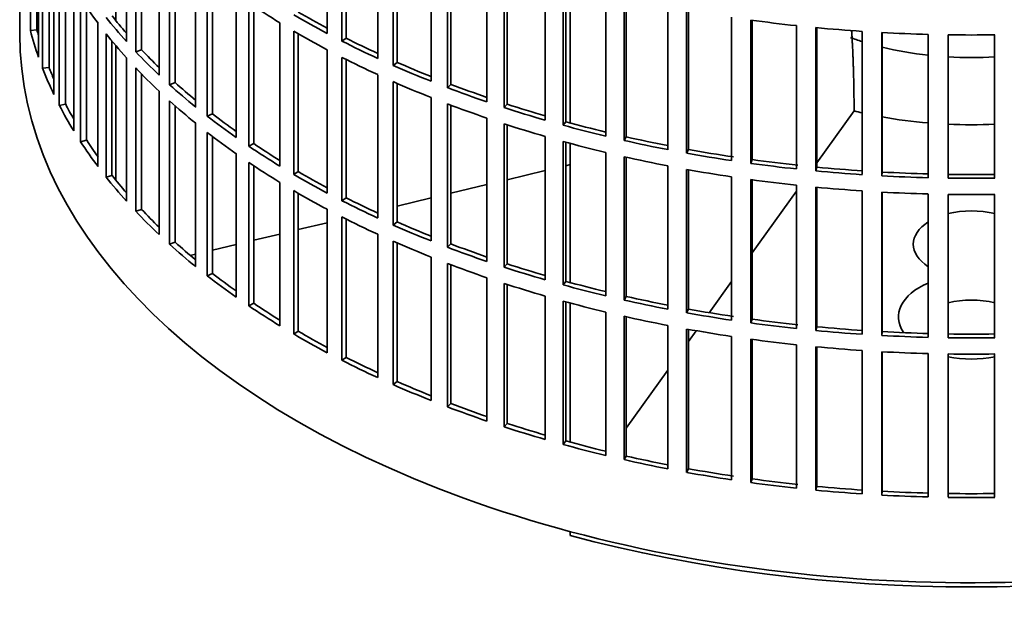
# Model space of a CAD drawing. Header units: millimetres. Extents: x 446 to 1338, y -1671 to 1539.
# Tile 2 of 25: x 1045 to 1193, y -1604 to -1515. Entities that reach past the tile are written whole.
import ezdxf

# ---------------------------------------------------------------- set-up
doc = ezdxf.new("R2010")
doc.units = ezdxf.units.MM
for name, color, linetype in [('VSI184-254_GIUNT', 7, 'Continuous'), ('VSI344-454_FILTR', 7, 'Continuous'), ('VSI344-454_SUPPO', 7, 'Continuous')]:
    doc.layers.add(name, color=color, linetype=linetype)

# ---------------------------------------------------------------- blocks, each defined once
blk = doc.blocks.new('SE4')
at = {"layer": 'VSI184-254_GIUNT', "color": 7, "linetype": 'Continuous', "lineweight": 35}
for start_param, end_param in [(4.155287, 4.214307), (4.312034, 4.522906), (4.610255, 4.814523)]:
    blk.add_ellipse((1188.45, -1500.4), major_axis=(34.5, 0), ratio=0.57735, start_param=start_param, end_param=end_param, dxfattribs=at)
at = {"layer": 'VSI344-454_FILTR', "color": 7, "linetype": 'Continuous', "lineweight": 35}
for p, q in [((1044.95, -1276.68), (1044.95, -1516.73)), ((1046.56, -1516.25), (1046.56, -1494.61)), ((1091.32, -1516.68), (1091.32, -1495.05)), ((1061.05, -1517.91), (1061.05, -1496.28)), ((1093.54, -1517.84), (1093.54, -1496.2)), ((1094.18, -1517.39), (1094.18, -1496.52)), ((1047.54, -1516.15), (1047.54, -1497.92)), ((1062.45, -1519.43), (1062.45, -1497.8)), ((1047.78, -1520.25), (1047.78, -1498.61)), ((1063.32, -1519.14), (1063.32, -1498.7)), ((1098.93, -1520.45), (1098.93, -1498.81)), ((1048.4, -1521.93), (1048.4, -1500.3)), ((1101.28, -1521.51), (1101.28, -1499.87)), ((1101.87, -1521.04), (1101.87, -1500.13)), ((1065.97, -1522.95), (1065.97, -1501.31)), ((1106.97, -1523.89), (1106.97, -1502.26)), ((1049.37, -1521.79), (1049.37, -1502.64)), ((1067.55, -1524.41), (1067.55, -1502.77)), ((1068.38, -1524.09), (1068.38, -1503.51)), ((1109.44, -1524.86), (1109.44, -1503.22)), ((1109.97, -1524.37), (1109.97, -1503.42)), ((1050.1, -1525.87), (1050.1, -1504.24)), ((1115.41, -1527.01), (1115.41, -1505.37)), ((1050.92, -1527.53), (1050.92, -1505.89)), ((1071.48, -1527.78), (1071.48, -1506.14)), ((1117.99, -1527.87), (1117.99, -1506.23)), ((1118.46, -1527.36), (1118.46, -1506.38)), ((1051.87, -1527.35), (1051.87, -1507.66)), ((1073.23, -1529.17), (1073.23, -1507.53)), ((1074.02, -1528.82), (1074.02, -1508.14)), ((1124.2, -1529.78), (1124.2, -1508.14)), ((1053.1, -1531.39), (1053.1, -1509.76)), ((1126.88, -1530.53), (1126.88, -1508.89)), ((1127.29, -1530), (1127.29, -1509.01)), ((1054.12, -1533.01), (1054.12, -1511.37)), ((1077.57, -1532.37), (1077.57, -1510.74)), ((1133.31, -1532.18), (1133.31, -1510.55)), ((1136.08, -1532.83), (1136.08, -1511.19)), ((1136.42, -1532.29), (1136.42, -1511.27)), ((1055.04, -1532.79), (1055.04, -1512.76)), ((1079.48, -1533.69), (1079.48, -1512.05)), ((1080.23, -1533.31), (1080.23, -1512.55)), ((1142.69, -1534.22), (1142.69, -1512.58)), ((1145.52, -1534.75), (1145.52, -1513.11)), ((1145.8, -1534.19), (1145.8, -1513.16)), ((1152.29, -1535.87), (1152.29, -1514.23)), ((1056.75, -1536.78), (1056.75, -1515.14)), ((1084.19, -1536.71), (1084.19, -1515.07)), ((1155.18, -1536.29), (1155.18, -1514.65)), ((1155.39, -1535.72), (1155.39, -1514.68)), ((1162.06, -1537.13), (1162.06, -1515.49)), ((1165, -1537.43), (1165, -1515.79)), ((1165.14, -1536.86), (1165.14, -1515.81)), ((1047.54, -1516.15), (1046.56, -1516.25)), ((1057.97, -1538.35), (1057.97, -1516.71)), ((1086.26, -1537.95), (1086.26, -1516.31)), ((1086.96, -1537.53), (1086.96, -1516.72)), ((1094.18, -1517.39), (1093.54, -1517.84)), ((1171.96, -1537.99), (1171.96, -1516.36)), ((1174.93, -1538.17), (1174.93, -1516.54)), ((1175, -1537.6), (1175, -1516.54)), ((1181.95, -1538.46), (1181.95, -1516.82)), ((1184.93, -1538.52), (1184.93, -1516.88)), ((1191.96, -1538.52), (1191.96, -1516.88)), ((1058.86, -1538.1), (1058.86, -1517.82)), ((1063.32, -1519.14), (1062.45, -1519.43)), ((1091.32, -1540.77), (1091.32, -1519.13)), ((1093.54, -1541.92), (1093.54, -1520.29)), ((1049.37, -1521.79), (1048.4, -1521.93)), ((1061.05, -1542), (1061.05, -1520.36)), ((1094.18, -1541.48), (1094.18, -1520.61)), ((1101.87, -1521.04), (1101.28, -1521.51)), ((1062.45, -1543.52), (1062.45, -1521.88)), ((1063.32, -1543.23), (1063.32, -1522.79)), ((1098.93, -1544.53), (1098.93, -1522.9)), ((1068.38, -1524.09), (1067.55, -1524.41)), ((1101.28, -1545.59), (1101.28, -1523.96)), ((1101.87, -1545.13), (1101.87, -1524.21)), ((1109.97, -1524.37), (1109.44, -1524.86)), ((1065.97, -1547.04), (1065.97, -1525.4)), ((1051.87, -1527.35), (1050.92, -1527.53)), ((1067.55, -1548.5), (1067.55, -1526.86)), ((1068.38, -1548.18), (1068.38, -1527.6)), ((1106.97, -1547.98), (1106.97, -1526.34)), ((1109.44, -1548.94), (1109.44, -1527.31)), ((1109.97, -1548.45), (1109.97, -1527.51)), ((1118.46, -1527.36), (1117.99, -1527.87)), ((1074.02, -1528.82), (1073.23, -1529.17)), ((1071.48, -1551.87), (1071.48, -1530.23)), ((1115.41, -1551.1), (1115.41, -1529.46)), ((1117.99, -1551.96), (1117.99, -1530.32)), ((1118.46, -1551.45), (1118.46, -1530.47)), ((1127.29, -1530), (1126.88, -1530.53)), ((1073.23, -1553.26), (1073.23, -1531.62)), ((1074.02, -1552.9), (1074.02, -1532.23)), ((1124.2, -1553.86), (1124.2, -1532.23)), ((1055.04, -1532.79), (1054.12, -1533.01)), ((1080.23, -1533.31), (1079.48, -1533.69)), ((1126.88, -1554.62), (1126.88, -1532.98)), ((1127.29, -1554.09), (1127.29, -1533.09)), ((1136.42, -1532.29), (1136.08, -1532.83)), ((1077.57, -1556.46), (1077.57, -1534.82)), ((1133.31, -1556.27), (1133.31, -1534.63)), ((1145.8, -1534.19), (1145.52, -1534.75)), ((1079.48, -1557.78), (1079.48, -1536.14)), ((1080.23, -1557.39), (1080.23, -1536.64)), ((1136.08, -1556.92), (1136.08, -1535.28)), ((1136.42, -1556.37), (1136.42, -1535.36)), ((1142.69, -1558.3), (1142.69, -1536.67)), ((1155.39, -1535.72), (1155.18, -1536.29)), ((1058.86, -1538.1), (1057.97, -1538.35)), ((1086.96, -1537.53), (1086.26, -1537.95)), ((1145.52, -1558.84), (1145.52, -1537.2)), ((1145.8, -1558.28), (1145.8, -1537.25)), ((1165.14, -1536.86), (1165, -1537.43)), ((1175, -1537.6), (1174.93, -1538.17)), ((1084.19, -1560.8), (1084.19, -1539.16)), ((1152.29, -1559.96), (1152.29, -1538.32)), ((1155.18, -1560.37), (1155.18, -1538.74)), ((1155.39, -1559.81), (1155.39, -1538.76)), ((1162.06, -1561.22), (1162.06, -1539.58)), ((1086.26, -1562.04), (1086.26, -1540.4)), ((1086.96, -1561.62), (1086.96, -1540.8)), ((1165, -1561.52), (1165, -1539.88)), ((1165.14, -1560.94), (1165.14, -1539.89)), ((1171.96, -1562.08), (1171.96, -1540.44)), ((1174.93, -1562.26), (1174.93, -1540.62)), ((1175, -1561.69), (1175, -1540.63)), ((1181.95, -1562.54), (1181.95, -1540.91)), ((1184.93, -1562.6), (1184.93, -1540.97)), ((1191.96, -1562.6), (1191.96, -1540.97)), ((1094.18, -1541.48), (1093.54, -1541.92)), ((1063.32, -1543.23), (1062.45, -1543.52)), ((1091.32, -1564.86), (1091.32, -1543.22)), ((1093.54, -1566.01), (1093.54, -1544.37)), ((1094.18, -1565.57), (1094.18, -1544.7)), ((1101.87, -1545.13), (1101.28, -1545.59)), ((1098.93, -1568.62), (1098.93, -1546.98)), ((1068.38, -1548.18), (1067.55, -1548.5)), ((1101.28, -1569.68), (1101.28, -1548.04)), ((1101.87, -1569.21), (1101.87, -1548.3)), ((1109.97, -1548.45), (1109.44, -1548.94)), ((1106.97, -1572.07), (1106.97, -1550.43)), ((1109.44, -1573.03), (1109.44, -1551.39)), ((1118.46, -1551.45), (1117.99, -1551.96)), ((1074.02, -1552.9), (1073.23, -1553.26)), ((1109.97, -1572.54), (1109.97, -1551.59)), ((1115.41, -1575.18), (1115.41, -1553.55)), ((1117.99, -1576.04), (1117.99, -1554.41)), ((1127.29, -1554.09), (1126.88, -1554.62)), ((1118.46, -1575.53), (1118.46, -1554.56)), ((1080.23, -1557.39), (1079.48, -1557.78)), ((1124.2, -1577.95), (1124.2, -1556.31)), ((1126.88, -1578.7), (1126.88, -1557.07)), ((1127.29, -1578.18), (1127.29, -1557.18)), ((1136.42, -1556.37), (1136.08, -1556.92)), ((1133.31, -1580.36), (1133.31, -1558.72)), ((1145.8, -1558.28), (1145.52, -1558.84)), ((1136.08, -1581), (1136.08, -1559.36)), ((1136.42, -1580.46), (1136.42, -1559.44)), ((1155.39, -1559.81), (1155.18, -1560.37)), ((1086.96, -1561.62), (1086.26, -1562.04)), ((1142.69, -1582.39), (1142.69, -1560.75)), ((1145.52, -1582.92), (1145.52, -1561.29)), ((1145.8, -1582.37), (1145.8, -1561.34)), ((1165.14, -1560.94), (1165, -1561.52)), ((1175, -1561.69), (1174.93, -1562.26)), ((1152.29, -1584.04), (1152.29, -1562.41)), ((1155.18, -1584.46), (1155.18, -1562.82)), ((1155.39, -1583.89), (1155.39, -1562.85)), ((1162.06, -1585.3), (1162.06, -1563.67)), ((1165, -1585.6), (1165, -1563.97)), ((1165.14, -1585.03), (1165.14, -1563.98)), ((1171.96, -1586.17), (1171.96, -1564.53)), ((1174.93, -1586.35), (1174.93, -1564.71)), ((1175, -1585.77), (1175, -1564.71)), ((1094.18, -1565.57), (1093.54, -1566.01)), ((1181.95, -1586.63), (1181.95, -1564.99)), ((1184.93, -1586.69), (1184.93, -1565.05)), ((1191.96, -1586.69), (1191.96, -1565.05)), ((1101.87, -1569.21), (1101.28, -1569.68)), ((1109.97, -1572.54), (1109.44, -1573.03)), ((1118.46, -1575.53), (1117.99, -1576.04)), ((1127.29, -1578.18), (1126.88, -1578.7)), ((1136.42, -1580.46), (1136.08, -1581)), ((1145.8, -1582.37), (1145.52, -1582.92)), ((1155.39, -1583.89), (1155.18, -1584.46)), ((1165.14, -1585.03), (1165, -1585.6)), ((1175, -1585.77), (1174.93, -1586.35))]:
    blk.add_line(p, q, dxfattribs=at)
for centre, radius, start, end in [((1188.45, -1268.41), 248.5, 269.189, 270.811), ((1188.45, -1291.2), 246.77, 269.1833, 270.8167), ((1188.45, -1290.04), 248.5, 269.189, 270.811), ((1188.45, -1292.49), 248.5, 269.189, 270.811), ((1188.45, -1315.29), 246.77, 269.1833, 270.8167), ((1188.45, -1314.13), 248.5, 269.189, 270.811), ((1188.45, -1316.58), 248.5, 269.189, 270.811), ((1188.45, -1339.37), 246.77, 269.1833, 270.8167), ((1188.45, -1338.22), 248.5, 269.189, 270.811)]:
    blk.add_arc(centre, radius, start, end, dxfattribs=at)
for centre, major_axis, start_param, end_param in [((1188.45, -1482.23), (-143.5, 0), 0.359458, 0.408487), ((1188.45, -1458.14), (-143.5, 0), 0.708524, 0.757553), ((1188.45, -1479.78), (-143.5, 0), 0.429271, 0.4783), ((1188.45, -1479.78), (-142.5, 0), 0.429099, 0.464583), ((1188.45, -1455.69), (-143.5, 0), 0.778337, 0.827366), ((1188.45, -1455.69), (-142.5, 0), 0.778165, 0.820895), ((1188.45, -1434.06), (-143.5, 0), 1.336842, 1.385871), ((1188.45, -1434.06), (-143.5, 0), 1.406655, 1.455685), ((1188.45, -1516.73), (143.5, 0), 3.141593, 5.158357), ((1188.45, -1503.87), (-143.5, 0), 0.150018, 0.199048), ((1188.45, -1503.87), (-142.5, 0), 0.149846, 0.160582), ((1188.45, -1482.23), (-143.5, 0), 0.429271, 0.4783), ((1188.45, -1458.14), (-143.5, 0), 0.778337, 0.827366), ((1188.45, -1455.69), (-142.5, 0), 0.847978, 0.891566), ((1188.45, -1434.06), (-143.5, 0), 1.476469, 1.525498), ((1188.45, -1455.69), (-143.5, 0), 0.84815, 0.897179), ((1188.45, -1479.78), (-143.5, 0), 0.499084, 0.548113), ((1188.45, -1479.78), (-142.5, 0), 0.498912, 0.536508), ((1188.45, -1458.14), (-143.5, 0), 0.84815, 0.897179), ((1188.45, -1503.87), (-142.5, 0), 0.219659, 0.242088), ((1188.45, -1455.69), (-143.5, 0), 0.917963, 0.966992), ((1188.45, -1455.69), (-142.5, 0), 0.917791, 0.962144), ((1188.45, -1503.87), (-143.5, 0), 0.219831, 0.268861), ((1188.45, -1482.23), (-143.5, 0), 0.499084, 0.548113), ((1188.45, -1479.78), (-143.5, 0), 0.568897, 0.617927), ((1188.45, -1479.78), (-142.5, 0), 0.568725, 0.607984), ((1188.45, -1458.14), (-143.5, 0), 0.917963, 0.966992), ((1188.45, -1455.69), (-142.5, 0), 0.987604, 1.032651), ((1188.45, -1455.69), (-143.5, 0), 0.987776, 1.036806), ((1188.45, -1503.87), (-143.5, 0), 0.289645, 0.338674), ((1188.45, -1503.87), (-142.5, 0), 0.289473, 0.318152), ((1188.45, -1482.23), (-143.5, 0), 0.568897, 0.617927), ((1188.45, -1458.14), (-143.5, 0), 0.987776, 1.036806), ((1188.45, -1455.69), (-142.5, 0), 1.057417, 1.103102), ((1188.45, -1479.78), (-143.5, 0), 0.63871, 0.68774), ((1188.45, -1479.78), (-142.5, 0), 0.638538, 0.679153), ((1188.45, -1455.69), (-143.5, 0), 1.057589, 1.106619), ((1188.45, -1458.14), (-143.5, 0), 1.057589, 1.106619), ((1188.45, -1455.69), (-143.5, 0), 1.127403, 1.176432), ((1188.45, -1455.69), (-142.5, 0), 1.127231, 1.17351), ((1188.45, -1482.23), (-143.5, 0), 0.63871, 0.68774), ((1188.45, -1503.87), (-143.5, 0), 0.359458, 0.408487), ((1188.45, -1503.87), (-142.5, 0), 0.359286, 0.391958), ((1188.45, -1479.78), (-143.5, 0), 0.708524, 0.757553), ((1188.45, -1479.78), (-142.5, 0), 0.708352, 0.750104), ((1188.45, -1458.14), (-143.5, 0), 1.127403, 1.176432), ((1188.45, -1455.69), (-143.5, 0), 1.197216, 1.246245), ((1188.45, -1455.69), (-142.5, 0), 1.197044, 1.243883), ((1188.45, -1455.69), (-143.5, 0), 1.267029, 1.316058), ((1188.45, -1455.69), (-142.5, 0), 1.266857, 1.31623), ((1188.45, -1482.23), (-143.5, 0), 0.708524, 0.757553), ((1188.45, -1458.14), (-143.5, 0), 1.197216, 1.246245), ((1188.45, -1455.69), (-143.5, 0), 1.336842, 1.385871), ((1188.45, -1455.69), (-142.5, 0), 1.33667, 1.386044), ((1188.45, -1503.87), (-142.5, 0), 0.429099, 0.464583), ((1188.45, -1479.78), (-143.5, 0), 0.778337, 0.827366), ((1188.45, -1479.78), (-142.5, 0), 0.778165, 0.820895), ((1188.45, -1458.14), (-143.5, 0), 1.267029, 1.316058), ((1188.45, -1455.69), (-143.5, 0), 1.406655, 1.455685), ((1188.45, -1455.69), (-142.5, 0), 1.406483, 1.455857), ((1188.45, -1455.69), (-143.5, 0), 1.476469, 1.525498), ((1188.45, -1455.69), (-142.5, 0), 1.476296, 1.52567), ((1188.45, -1503.87), (-143.5, 0), 0.429271, 0.4783), ((1188.45, -1458.14), (-143.5, 0), 1.336842, 1.385871), ((1188.45, -1482.23), (-143.5, 0), 0.778337, 0.827366), ((1188.45, -1458.14), (-143.5, 0), 1.406655, 1.455685), ((1188.45, -1458.14), (-143.5, 0), 1.476469, 1.525498), ((1188.45, -1479.78), (-143.5, 0), 0.84815, 0.897179), ((1188.45, -1479.78), (-142.5, 0), 0.847978, 0.891566), ((1188.45, -1503.87), (-143.5, 0), 0.499084, 0.548113), ((1188.45, -1503.87), (-142.5, 0), 0.498912, 0.536508), ((1188.45, -1482.23), (-143.5, 0), 0.84815, 0.897179), ((1188.45, -1479.78), (-143.5, 0), 0.917963, 0.966992), ((1188.45, -1479.78), (-142.5, 0), 0.917791, 0.962144), ((1188.45, -1503.87), (-143.5, 0), 0.568897, 0.617927), ((1188.45, -1503.87), (-142.5, 0), 0.568725, 0.607984), ((1188.45, -1482.23), (-143.5, 0), 0.917963, 0.966992), ((1188.45, -1479.78), (-142.5, 0), 0.987604, 1.032651), ((1188.45, -1479.78), (-143.5, 0), 0.987776, 1.036806), ((1188.45, -1482.23), (-143.5, 0), 0.987776, 1.036806), ((1188.45, -1479.78), (-142.5, 0), 1.057417, 1.103102), ((1188.45, -1503.87), (-142.5, 0), 0.638538, 0.679153), ((1188.45, -1479.78), (-143.5, 0), 1.057589, 1.106619), ((1188.45, -1503.87), (-143.5, 0), 0.63871, 0.68774), ((1188.45, -1482.23), (-143.5, 0), 1.057589, 1.106619), ((1188.45, -1479.78), (-142.5, 0), 1.127231, 1.17351), ((1188.45, -1479.78), (-143.5, 0), 1.127403, 1.176432), ((1188.45, -1503.87), (-142.5, 0), 0.708352, 0.750104), ((1188.45, -1482.23), (-143.5, 0), 1.127403, 1.176432), ((1188.45, -1479.78), (-143.5, 0), 1.197216, 1.246245), ((1188.45, -1479.78), (-142.5, 0), 1.197044, 1.243883), ((1188.45, -1503.87), (-143.5, 0), 0.708524, 0.757553), ((1188.45, -1479.78), (-143.5, 0), 1.267029, 1.316058), ((1188.45, -1479.78), (-142.5, 0), 1.266857, 1.31623), ((1188.45, -1482.23), (-143.5, 0), 1.197216, 1.246245), ((1188.45, -1479.78), (-143.5, 0), 1.336842, 1.385871), ((1188.45, -1479.78), (-142.5, 0), 1.33667, 1.386044), ((1188.45, -1503.87), (-142.5, 0), 0.778165, 0.820895), ((1188.45, -1482.23), (-143.5, 0), 1.267029, 1.316058), ((1188.45, -1479.78), (-143.5, 0), 1.406655, 1.455685), ((1188.45, -1479.78), (-142.5, 0), 1.406483, 1.455857), ((1188.45, -1479.78), (-142.5, 0), 1.476296, 1.52567), ((1188.45, -1503.87), (-143.5, 0), 0.778337, 0.827366), ((1188.45, -1482.23), (-143.5, 0), 1.336842, 1.385871), ((1188.45, -1479.78), (-143.5, 0), 1.476469, 1.525498), ((1188.45, -1482.23), (-143.5, 0), 1.406655, 1.455685), ((1188.45, -1482.23), (-143.5, 0), 1.476469, 1.525498), ((1188.45, -1503.87), (-143.5, 0), 0.84815, 0.897179), ((1188.45, -1503.87), (-142.5, 0), 0.847978, 0.891566), ((1188.45, -1503.87), (-142.5, 0), 0.917791, 0.962144), ((1188.45, -1503.87), (-143.5, 0), 0.917963, 0.966992), ((1188.45, -1503.87), (-143.5, 0), 0.987776, 1.036806), ((1188.45, -1503.87), (-142.5, 0), 0.987604, 1.032651), ((1188.45, -1503.87), (-143.5, 0), 1.057589, 1.106619), ((1188.45, -1503.87), (-142.5, 0), 1.057417, 1.103102), ((1188.45, -1503.87), (-142.5, 0), 1.127231, 1.17351), ((1188.45, -1503.87), (-143.5, 0), 1.127403, 1.176432), ((1188.45, -1503.87), (-143.5, 0), 1.197216, 1.246245), ((1188.45, -1503.87), (-142.5, 0), 1.197044, 1.243883), ((1188.45, -1503.87), (-142.5, 0), 1.266857, 1.31623), ((1188.45, -1503.87), (-143.5, 0), 1.267029, 1.316058), ((1188.45, -1503.87), (-142.5, 0), 1.33667, 1.386044), ((1188.45, -1503.87), (-143.5, 0), 1.336842, 1.385871), ((1188.45, -1503.87), (-143.5, 0), 1.406655, 1.455685), ((1188.45, -1503.87), (-142.5, 0), 1.406483, 1.455857), ((1188.45, -1503.87), (-143.5, 0), 1.476469, 1.525498), ((1188.45, -1503.87), (-142.5, 0), 1.476296, 1.52567)]:
    blk.add_ellipse(centre, major_axis=major_axis, ratio=0.57735, start_param=start_param, end_param=end_param, dxfattribs=at)
at = {"layer": 'VSI344-454_SUPPO', "color": 7, "linetype": 'Continuous', "lineweight": 35}
for p, q in [((1059.42, -1514.7), (1059.42, -1494.4)), ((1127.97, -1530.19), (1127.97, -1509.19)), ((1059.42, -1538.79), (1059.42, -1518.49)), ((1165.14, -1536.21), (1170.76, -1528.37)), ((1170.76, -1528.18), (1170.76, -1528.37)), ((1127.97, -1554.27), (1127.97, -1533.27)), ((1127.29, -1536.64), (1127.97, -1536.48)), ((1118.46, -1538.75), (1124.2, -1537.38)), ((1109.97, -1540.78), (1115.41, -1539.48)), ((1155.39, -1549.8), (1162.06, -1540.5)), ((1101.87, -1542.72), (1106.97, -1541.5)), ((1086.96, -1546.28), (1091.32, -1545.24)), ((1080.23, -1547.89), (1084.19, -1546.95)), ((1074.02, -1549.38), (1077.57, -1548.53)), ((1070.67, -1550.18), (1071.48, -1549.98)), ((1148.92, -1558.82), (1152.29, -1554.13)), ((1127.97, -1578.36), (1127.97, -1557.36)), ((1145.8, -1563.17), (1146.97, -1561.54)), ((1136.42, -1576.24), (1142.69, -1567.51)), ((1127.97, -1592.45), (1127.97, -1591.86))]:
    blk.add_line(p, q, dxfattribs=at)
for centre, major_axis, start_param, end_param in [((1188.45, -1504.48), (45, 0), 4.308579, 4.337394), ((1188.45, -1504.48), (45, 0), 4.408949, 4.56748), ((1188.45, -1504.48), (45, 0), 4.634142, 4.790635), ((1188.45, -1548.5), (8.75, 0), 1.157096, 1.984496), ((1188.45, -1548.5), (8.75, 0), 2.407803, 3.875383), ((1188.45, -1559.47), (-11, 0), -0.938824, 0.382349), ((1188.45, -1561.97), (8.75, 0), 1.157096, 1.984496), ((1188.45, -1559.47), (-11, 0), 1.245307, 1.896286), ((1188.45, -1517.95), (-142.5, 0), 1.132467, 2.009125)]:
    blk.add_ellipse(centre, major_axis=major_axis, ratio=0.57735, start_param=start_param, end_param=end_param, dxfattribs=at)
blk.add_open_spline([(1170.76, -1528.18), (1170.76, -1521.87), (1170.39, -1516.16)], degree=2, dxfattribs=at)

msp = doc.modelspace()

# ---------------------------------------------------------------- block references
msp.add_blockref('SE4', (0, 0))

doc.saveas('drawing.dxf')
